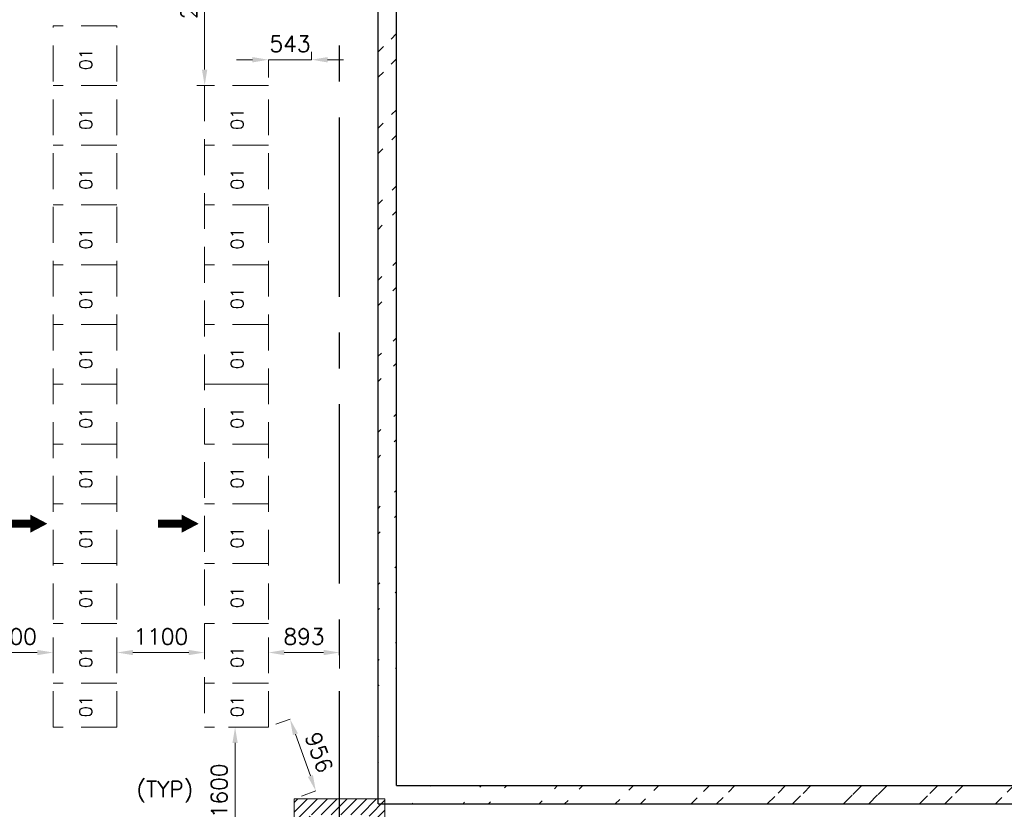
# Model space of a CAD drawing. Header units: inches. Extents: x 0 to 1564127, y -23460 to 23144100.
# Tile 171 of 215: x 1472499 to 1484856, y 149293 to 159200. Entities that reach past the tile are written whole.
import ezdxf

# ---------------------------------------------------------------- set-up
doc = ezdxf.new("R2010")
doc.units = ezdxf.units.IN
doc.header["$LTSCALE"] = 1800
doc.header["$MEASUREMENT"] = 0
doc.linetypes.add('CENTER', pattern=[2, 1.25, -0.25, 0.25, -0.25])
doc.linetypes.add('HIDDEN', pattern=[0.375, 0.25, -0.125])
doc.layers.get('0').update_dxf_attribs({"color": 253, "lineweight": 9})
doc.layers.add('GRID', color=251, linetype='CENTER')
doc.layers.add('WALL', color=6, linetype='Continuous')
doc.layers.add('LAYOUT', color=8, linetype='Continuous', lineweight=9)
doc.layers.add('PNL', color=8, linetype='HIDDEN', lineweight=9)
doc.styles.add('ROMANS', font='romans.shx')
doc.dimstyles.new('STANDARD$0', dxfattribs={"dimtxt": 200, "dimasz": 200, "dimexe": 0, "dimexo": 100, "dimgap": 100, "dimtad": 1, "dimdec": 0, "dimzin": 0, "dimdsep": 46, "dimtxsty": 'ROMANS', "dimcen": 0.09, "dimclrd": 256, "dimclre": 256, "dimclrt": 256, "dimadec": 0, "dimazin": 0, "dimtfac": 1, "dimtdec": 0, "dimtmove": 0, "dimatfit": 3, "dimfxl": 1, "dimtolj": 1, "dimtzin": 0, "dimlwd": -1, "dimlwe": -1, "dimarcsym": 0})
pattern_1 = [(45, (1295337.1, 1000), (-477.297, 477.297), []), (45, (1295655.3, 1000), (-477.297, 477.297), [])]

# ---------------------------------------------------------------- blocks, each defined once
blk = doc.blocks.new('*D972')
at = {"layer": 'Defpoints', "color": 0, "transparency": 16777216}
for p in [(1475220, 150325), (1474995, 148725), (1475202, 148725)]:
    blk.add_point(p, dxfattribs=at)
at = {"layer": 'LAYOUT', "transparency": 16777216}
for p, q in [((1475120, 150325), (1475202, 150325)), ((1475202, 150125), (1475202, 148925)), ((1475095, 148725), (1475202, 148725))]:
    blk.add_line(p, q, dxfattribs=at)
for points in [[(1475169, 150125), (1475235, 150125), (1475202, 150325)], [(1475169, 148925), (1475235, 148925), (1475202, 148725)]]:
    blk.add_solid(points, dxfattribs=at)
at = {"layer": 'LAYOUT', "transparency": 16777216, "insert": (1475002, 149525), "char_height": 200, "attachment_point": 5, "rotation": 90, "style": 'ROMANS'}
blk.add_mtext('\\A1;1600', dxfattribs=at)
blk = doc.blocks.new('*D973')
at = {"layer": 'Defpoints', "color": 0, "transparency": 16777216}
for p in [(1475620, 151260), (1476513, 151260), (1476513, 150960)]:
    blk.add_point(p, dxfattribs=at)
at = {"layer": 'LAYOUT', "transparency": 16777216}
for p, q in [((1475620, 151360), (1475620, 151260)), ((1475820, 151260), (1476313, 151260)), ((1476513, 151060), (1476513, 151260))]:
    blk.add_line(p, q, dxfattribs=at)
for points in [[(1475820, 151293), (1475820, 151227), (1475620, 151260)], [(1476313, 151293), (1476313, 151227), (1476513, 151260)]]:
    blk.add_solid(points, dxfattribs=at)
at = {"layer": 'LAYOUT', "transparency": 16777216, "insert": (1476066, 151460), "char_height": 200, "attachment_point": 5, "style": 'ROMANS'}
blk.add_mtext('\\A1;893', dxfattribs=at)
blk = doc.blocks.new('*D974')
at = {"layer": 'Defpoints', "color": 0, "transparency": 16777216}
for p in [(1473720, 151260), (1473720, 151260), (1474820, 151260)]:
    blk.add_point(p, dxfattribs=at)
at = {"layer": 'LAYOUT', "transparency": 16777216}
for p, q in [((1473720, 151360), (1473720, 151260)), ((1474620, 151260), (1473920, 151260)), ((1474820, 151360), (1474820, 151260))]:
    blk.add_line(p, q, dxfattribs=at)
for points in [[(1473920, 151293), (1473920, 151227), (1473720, 151260)], [(1474620, 151293), (1474620, 151227), (1474820, 151260)]]:
    blk.add_solid(points, dxfattribs=at)
at = {"layer": 'LAYOUT', "transparency": 16777216, "insert": (1474270, 151460), "char_height": 200, "attachment_point": 5, "style": 'ROMANS'}
blk.add_mtext('\\A1;1100', dxfattribs=at)
blk = doc.blocks.new('*D975')
at = {"layer": 'Defpoints', "color": 0, "transparency": 16777216}
for p in [(1471820, 151260), (1471820, 151260), (1472920, 151260)]:
    blk.add_point(p, dxfattribs=at)
at = {"layer": 'LAYOUT', "transparency": 16777216}
for p, q in [((1471820, 151360), (1471820, 151260)), ((1472720, 151260), (1472020, 151260)), ((1472920, 151360), (1472920, 151260))]:
    blk.add_line(p, q, dxfattribs=at)
for points in [[(1472020, 151293), (1472020, 151227), (1471820, 151260)], [(1472720, 151293), (1472720, 151227), (1472920, 151260)]]:
    blk.add_solid(points, dxfattribs=at)
at = {"layer": 'LAYOUT', "transparency": 16777216, "insert": (1472370, 151460), "char_height": 200, "attachment_point": 5, "style": 'ROMANS'}
blk.add_mtext('\\A1;1100', dxfattribs=at)
blk = doc.blocks.new('*D1008')
at = {"layer": 'Defpoints', "color": 0, "transparency": 16777216}
for p in [(1476163, 158898), (1475620, 158698), (1475620, 158375)]:
    blk.add_point(p, dxfattribs=at)
at = {"layer": 'LAYOUT', "transparency": 16777216}
for p, q in [((1476163, 158798), (1476163, 158698)), ((1475420, 158698), (1475220, 158698)), ((1475620, 158475), (1475620, 158698)), ((1476163, 158698), (1475620, 158698)), ((1476363, 158698), (1476563, 158698))]:
    blk.add_line(p, q, dxfattribs=at)
for points in [[(1475420, 158731), (1475420, 158664), (1475620, 158698)], [(1476363, 158731), (1476363, 158664), (1476163, 158698)]]:
    blk.add_solid(points, dxfattribs=at)
at = {"layer": 'LAYOUT', "transparency": 16777216, "insert": (1475891, 158898), "char_height": 200, "attachment_point": 5, "style": 'ROMANS'}
blk.add_mtext('\\A1;543', dxfattribs=at)
blk = doc.blocks.new('*D1009')
at = {"layer": 'Defpoints', "color": 0, "transparency": 16777216}
for p in [(1474613, 160725), (1474820, 160725), (1474820, 158375)]:
    blk.add_point(p, dxfattribs=at)
at = {"layer": 'LAYOUT', "transparency": 16777216}
for p, q in [((1474713, 160725), (1474820, 160725)), ((1474820, 158575), (1474820, 160525)), ((1474720, 158375), (1474820, 158375))]:
    blk.add_line(p, q, dxfattribs=at)
for points in [[(1474786, 160525), (1474853, 160525), (1474820, 160725)], [(1474786, 158575), (1474853, 158575), (1474820, 158375)]]:
    blk.add_solid(points, dxfattribs=at)
at = {"layer": 'LAYOUT', "transparency": 16777216, "insert": (1474620, 159550), "char_height": 200, "attachment_point": 5, "rotation": 90, "style": 'ROMANS'}
blk.add_mtext('\\A1;2350', dxfattribs=at)
blk = doc.blocks.new('*D1011')
at = {"layer": 'Defpoints', "color": 0, "transparency": 16777216}
for p in [(1475220, 150325), (1474995, 148725), (1475202, 148725)]:
    blk.add_point(p, dxfattribs=at)
at = {"layer": 'LAYOUT', "transparency": 16777216}
for p, q in [((1475120, 150325), (1475202, 150325)), ((1475202, 150125), (1475202, 148925)), ((1475095, 148725), (1475202, 148725))]:
    blk.add_line(p, q, dxfattribs=at)
for points in [[(1475169, 150125), (1475235, 150125), (1475202, 150325)], [(1475169, 148925), (1475235, 148925), (1475202, 148725)]]:
    blk.add_solid(points, dxfattribs=at)
at = {"layer": 'LAYOUT', "transparency": 16777216, "insert": (1475002, 149525), "char_height": 200, "attachment_point": 5, "rotation": 90, "style": 'ROMANS'}
blk.add_mtext('\\A1;1600', dxfattribs=at)
blk = doc.blocks.new('*D1012')
at = {"layer": 'Defpoints', "color": 0, "transparency": 16777216}
for p in [(1475892, 150423), (1475620, 150325), (1475943, 149425)]:
    blk.add_point(p, dxfattribs=at)
at = {"layer": 'LAYOUT', "transparency": 16777216}
for p, q in [((1475714, 150359), (1475892, 150423)), ((1476148, 149711), (1475960, 150235)), ((1476037, 149459), (1476215, 149523))]:
    blk.add_line(p, q, dxfattribs=at)
for points in [[(1475991, 150246), (1475928, 150224), (1475892, 150423)], [(1476179, 149723), (1476116, 149700), (1476215, 149523)]]:
    blk.add_solid(points, dxfattribs=at)
at = {"layer": 'LAYOUT', "transparency": 16777216, "insert": (1476255, 150006), "char_height": 200, "attachment_point": 5, "rotation": 289.7425, "style": 'ROMANS'}
blk.add_mtext('\\A1;956', dxfattribs=at)

msp = doc.modelspace()

# ---------------------------------------------------------------- hatches: boundary and pattern name
h = msp.add_hatch()
h.set_pattern_fill('ANSI32', color=256, scale=1800, style=0)
h.set_pattern_definition(pattern_1)
edge = h.paths.add_edge_path()
edge.add_line((1476997.82, 149360.31), (1476997.82, 181360.31))
edge.add_line((1477227.82, 149590.31), (1477227.82, 181590.31))
h = msp.add_hatch()
h.set_pattern_fill('ANSI32', color=256, scale=1800, style=0)
h.set_pattern_definition(pattern_1)
edge = h.paths.add_edge_path()
edge.add_line((1477227.82, 149590.31), (1489227.82, 149590.31))
edge.add_line((1476997.82, 149360.31), (1488997.82, 149360.31))
h = msp.add_hatch()
h.set_pattern_fill('ANSI31', color=6, scale=700, style=0)
h.set_pattern_definition([(45, (1915120.27, -677588.49), (-61.871843, 61.871843), [])])
h.paths.add_polyline_path([(1477082.82, 148610.31), (1476882.82, 148610.31), (1476882.82, 148225.31), (1476570.32, 148225.31), (1476570.32, 148025.31), (1477082.82, 148025.31)])
h.paths.add_polyline_path([(1476455.32, 148225.31), (1476142.82, 148225.31), (1476142.82, 148265.31), (1476142.82, 148610.31), (1475942.82, 148610.31), (1475942.82, 148025.31), (1476455.32, 148025.31)])
h.paths.add_polyline_path([(1476142.82, 148725.31), (1475942.82, 148725.31), (1475942.82, 148610.31), (1476142.82, 148610.31)])
h.paths.add_polyline_path([(1476142.82, 148840.31), (1475942.82, 148840.31), (1475942.82, 148725.31), (1476142.82, 148725.31)])
h.paths.add_polyline_path([(1477082.82, 148840.31), (1476882.82, 148840.31), (1476882.82, 148725.31), (1477082.82, 148725.31)])
h.paths.add_polyline_path([(1477082.82, 148725.31), (1476882.82, 148725.31), (1476882.82, 148610.31), (1477082.82, 148610.31)])
h.paths.add_polyline_path([(1477082.82, 149232.81), (1477082.82, 149425.31), (1476570.32, 149425.31), (1476570.32, 149225.31), (1476882.82, 149225.31), (1476882.82, 148840.31), (1477082.82, 148840.31)])
h.paths.add_polyline_path([(1476142.82, 149225.31), (1476455.32, 149225.31), (1476455.32, 149425.31), (1475942.82, 149425.31), (1475942.82, 148840.31), (1476142.82, 148840.31)])
h.paths.add_polyline_path([(1476512.82, 149425.31), (1476455.32, 149425.31), (1476455.32, 149225.31), (1476512.82, 149225.31)])
h.paths.add_polyline_path([(1476570.32, 149425.31), (1476512.82, 149425.31), (1476512.82, 149225.31), (1476570.32, 149225.31)])
h.paths.add_polyline_path([(1476570.32, 148225.31), (1476512.82, 148225.31), (1476512.82, 148025.31), (1476570.32, 148025.31)])
h.paths.add_polyline_path([(1476512.82, 148225.31), (1476455.32, 148225.31), (1476455.32, 148025.31), (1476512.82, 148025.31)])

# ---------------------------------------------------------------- linework, layer by layer
at = {"color": 6}
for p, q in [((1475942.82, 149425.31), (1475942.82, 148025.31)), ((1475942.82, 149425.31), (1477082.82, 149425.31)), ((1477082.82, 149425.31), (1477082.82, 148025.31)), ((1477082.82, 149425.31), (1477082.82, 148025.31))]:
    msp.add_line(p, q, dxfattribs=at)
at = {"layer": 'GRID'}
msp.add_line((1476512.82, 119724.95), (1476512.82, 183222.97), dxfattribs=at)
at = {"layer": 'LAYOUT', "color": 7}
for points in [[(1472846.24, 152876.56, 0, 225, 0), (1472632.89, 152876.56, 225, 225, 0)], [(1474746.24, 152876.56, 0, 225, 0), (1474532.89, 152876.56, 225, 225, 0)]]:
    msp.add_lwpolyline(points, format="xyseb", dxfattribs=at)
at = {"layer": 'LAYOUT', "color": 7, "const_width": 100}
for points in [[(1472632.89, 152876.56), (1472335.78, 152876.56)], [(1474532.89, 152876.56), (1474235.78, 152876.56)]]:
    msp.add_lwpolyline(points, dxfattribs=at)
at = {"layer": 'PNL', "color": 2}
for p, q in [((1472919.82, 150325.31), (1472919.82, 159125.31)), ((1473719.82, 159125.31), (1472919.82, 159125.31)), ((1473719.82, 150325.31), (1473719.82, 159125.31)), ((1473719.82, 158375.31), (1472919.82, 158375.31)), ((1474819.82, 158375.31), (1474819.82, 150325.31)), ((1475619.82, 158375.31), (1474819.82, 158375.31)), ((1475619.82, 150325.31), (1475619.82, 158375.31)), ((1473719.82, 157625.31), (1472919.82, 157625.31)), ((1475619.82, 157625.31), (1474819.82, 157625.31)), ((1473719.82, 156875.31), (1472919.82, 156875.31)), ((1475619.82, 156875.31), (1474819.82, 156875.31)), ((1473719.82, 156125.31), (1472919.82, 156125.31)), ((1475619.82, 156125.31), (1474819.82, 156125.31)), ((1473719.82, 155375.31), (1472919.82, 155375.31)), ((1475619.82, 155375.31), (1474819.82, 155375.31)), ((1473719.82, 154625.31), (1472919.82, 154625.31)), ((1475619.82, 154625.31), (1474819.82, 154625.31)), ((1474819.82, 154625.31), (1475419.82, 154625.31)), ((1473719.82, 153875.31), (1472919.82, 153875.31)), ((1475619.82, 153875.31), (1474819.82, 153875.31)), ((1473719.82, 153125.31), (1472919.82, 153125.31)), ((1475619.82, 153125.31), (1474819.82, 153125.31)), ((1473719.82, 152375.31), (1472919.82, 152375.31)), ((1475619.82, 152375.31), (1474819.82, 152375.31)), ((1473719.82, 151625.31), (1472919.82, 151625.31)), ((1475619.82, 151625.31), (1474819.82, 151625.31)), ((1473719.82, 150875.31), (1472919.82, 150875.31)), ((1475619.82, 150875.31), (1474819.82, 150875.31)), ((1473719.82, 150325.31), (1472919.82, 150325.31)), ((1475619.82, 150325.31), (1474819.82, 150325.31))]:
    msp.add_line(p, q, dxfattribs=at)
at = {"layer": 'WALL'}
for p, q in [((1477227.82, 149590.31), (1477227.82, 181590.31)), ((1476997.82, 149360.31), (1476997.82, 181360.31)), ((1477227.82, 149590.31), (1489227.82, 149590.31)), ((1476997.82, 149360.31), (1488997.82, 149360.31))]:
    msp.add_line(p, q, dxfattribs=at)

# ---------------------------------------------------------------- texts
at = {"layer": 'PNL', "color": 2, "style": 'ROMANS'}
for p in [(1473407.58, 158567.06), (1473407.58, 157817.06), (1475307.58, 157817.06), (1473407.58, 157067.06), (1475307.58, 157067.06), (1473407.58, 156317.06), (1475307.58, 156317.06), (1473407.58, 155567.06), (1475307.58, 155567.06), (1473407.58, 154817.06), (1475307.58, 154817.06), (1473407.58, 154067.06), (1475307.58, 154067.06), (1473407.58, 153317.06), (1475307.58, 153317.06), (1473407.58, 152567.06), (1475307.58, 152567.06), (1473407.58, 151817.06), (1475307.58, 151817.06), (1473407.58, 151067.06), (1475307.58, 151067.06), (1473407.58, 150448.06), (1475307.58, 150448.06)]:
    msp.add_text('01', height=160, rotation=90, dxfattribs=at).set_placement(p)
at = {"layer": 'PNL', "color": 4, "lineweight": 25, "style": 'ROMANS'}
msp.add_text('(TYP)', height=200, dxfattribs=at).set_placement((1473965.69, 149444.55))

# ---------------------------------------------------------------- dimensions: what is measured, and where the dimension line sits
at = {"layer": 'LAYOUT', "color": 7}
for base, p1, p2, angle, picture, middle in [((1474819.82, 160725.31), (1474819.82, 158375.31), (1474612.82, 160725.31), 90, '*D1009', (1474619.82, 159550.31)), ((1471819.82, 151259.85), (1472919.82, 151259.85), (1471819.82, 151259.85), 180, '*D975', (1472369.82, 151459.85)), ((1473719.82, 151259.85), (1474819.82, 151259.85), (1473719.82, 151259.85), 180, '*D974', (1474269.82, 151459.85)), ((1476512.82, 151259.85), (1475619.82, 151259.85), (1476512.82, 150959.85), 180, '*D973', (1476066.32, 151459.85)), ((1475202.05, 148725.31), (1475219.82, 150325.31), (1474995.05, 148725.31), 90, '*D972', (1475002.05, 149525.31)), ((1475202.05, 148725.31), (1475219.82, 150325.31), (1474995.05, 148725.31), 90, '*D1011', (1475002.05, 149525.31))]:
    dim = msp.add_linear_dim(base=base, p1=p1, p2=p2, angle=angle, dimstyle='STANDARD$0', override={"dimfxl": 0.5, "dimarcsym": 2}, dxfattribs=at)
    dim.commit()
    dim.dimension.update_dxf_attribs({"geometry": picture, "text_midpoint": middle})
for base, p1, p2, angle, picture, middle, dimtype in [((1475619.82, 158697.83), (1476162.82, 158897.83), (1475619.82, 158375.31), 180, '*D1008', (1475891.32, 158697.83), 160), ((1475892.27, 150423.09), (1475942.82, 149425.31), (1475619.82, 150325.31), 109.742498, '*D1012', (1476066.27, 149938.24), 161)]:
    dim = msp.add_linear_dim(base=base, p1=p1, p2=p2, angle=angle, dimstyle='STANDARD$0', override={"dimfxl": 0.5, "dimarcsym": 2}, dxfattribs=at)
    dim.commit()
    dim.dimension.update_dxf_attribs({"geometry": picture, "text_midpoint": middle, "dimtype": dimtype})

doc.saveas('drawing.dxf')
